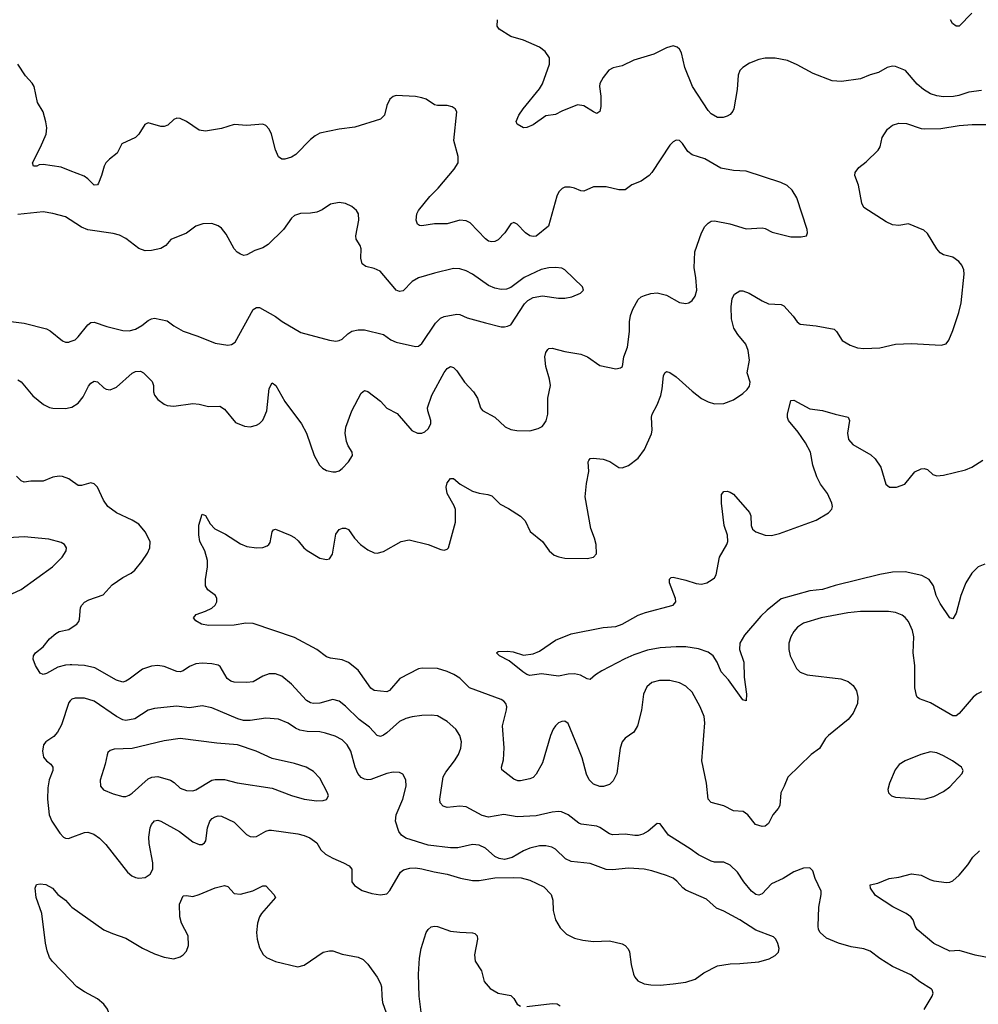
# Model space of a CAD drawing. Header units: inches. Extents: x 1308439 to 1441336, y 959892 to 1036309.
# Tile 62 of 167: x 1339682 to 1345710, y 1013200 to 1019390. Entities that reach past the tile are written whole.
import ezdxf

# ---------------------------------------------------------------- set-up
doc = ezdxf.new("R2010")
doc.units = ezdxf.units.IN
doc.header["$MEASUREMENT"] = 0
doc.layers.add('B3031', color=7, linetype='Continuous')
doc.layers.add('B3041', color=7, linetype='Continuous')

msp = doc.modelspace()

# ---------------------------------------------------------------- linework, layer by layer
at = {"layer": 'B3031', "color": 6}
for points, elevation in [([(1340000, 1018440.5), (1339943.2, 1018463.2), (1339830, 1018479.9), (1339803.6, 1018476.4), (1339789.6, 1018469.6), (1339769.6, 1018470), (1339762.2, 1018490), (1339812, 1018588), (1339847.5, 1018670), (1339852.6, 1018710), (1339847.1, 1018747.1), (1339829, 1018810), (1339793.2, 1018870), (1339772.4, 1018970), (1339760.3, 1018990), (1339717.7, 1019037.7), (1339670, 1019111)], 2900), ([(1340000, 1018130.7), (1339970, 1018149.7), (1339890, 1018171.5), (1339830, 1018181.8), (1339670, 1018164.8)], 3000), ([(1339610, 1017494), (1339710, 1017481), (1339850, 1017447.2), (1339873.6, 1017433.6), (1339950, 1017370.6), (1339970, 1017362.7), (1339990, 1017361.9), (1340000, 1017365.8)], 3000), ([(1339670, 1017125.4), (1339690, 1017112.1), (1339765, 1017025), (1339831, 1016970), (1339870, 1016951.5), (1339890, 1016947.2), (1339970, 1016944.6), (1340000, 1016950.9)], 2900), ([(1340000, 1016496.6), (1339990, 1016503.7), (1339950, 1016518.4), (1339930, 1016519.9), (1339890, 1016512.8), (1339830, 1016489.4), (1339751.5, 1016488.5), (1339710, 1016482.9), (1339691.3, 1016491.3), (1339660.9, 1016520.9)], 2900), ([(1339490, 1015715.4), (1339690, 1015807.1), (1339887.1, 1015950), (1339949.4, 1016010), (1339973.7, 1016050), (1339976.2, 1016070), (1339964.3, 1016090), (1339943.1, 1016103.1), (1339864.5, 1016124.5), (1339710, 1016138.8), (1339610, 1016132.1)], 3000), ([(1340000, 1015333.9), (1339970, 1015331.9), (1339921.5, 1015318.5), (1339850, 1015279.7), (1339830, 1015273.4), (1339810, 1015281.9), (1339781.2, 1015330), (1339766.8, 1015370), (1339768.8, 1015390), (1339780.2, 1015410), (1339830, 1015446.9), (1339870, 1015496.7), (1339910, 1015531.8), (1339930, 1015543.3), (1339990, 1015556.5), (1340000, 1015563)], 2900), ([(1340000, 1015107.5), (1339990, 1015096.3), (1339944.4, 1014955.6), (1339919.6, 1014910), (1339896.6, 1014883.4), (1339846.3, 1014850), (1339830.7, 1014830), (1339825.3, 1014790), (1339832.5, 1014752.5), (1339850.7, 1014730.7), (1339877.2, 1014710), (1339890.6, 1014690), (1339890.5, 1014670), (1339867.7, 1014610), (1339858.9, 1014561.1), (1339857.1, 1014490), (1339866.7, 1014390), (1339883.8, 1014350), (1339934.8, 1014274.8), (1339956.8, 1014250), (1339970, 1014243.3), (1339990, 1014242.2), (1340000, 1014245.9)], 3000), ([(1340000, 1013353.2), (1339888.1, 1013468.1), (1339870, 1013494.7), (1339854.9, 1013534.9), (1339843.9, 1013583.9), (1339821.8, 1013770), (1339786.4, 1013870), (1339779.1, 1013930), (1339787.9, 1013952.1), (1339810, 1013957.8), (1339846.8, 1013953.2), (1339888.4, 1013930), (1339922.2, 1013890), (1339970, 1013853.9), (1340000, 1013820.5)], 2900)]:
    msp.add_lwpolyline(points, dxfattribs=dict(at, elevation=elevation))
at = {"layer": 'B3041', "color": 6}
for points, elevation in [([(1345730, 1018944.4), (1345650, 1018934.2), (1345587.1, 1018912.9), (1345553.6, 1018906.4), (1345490, 1018905.5), (1345450, 1018912.1), (1345410, 1018924.5), (1345364.1, 1018950), (1345324.7, 1018984.7), (1345251.3, 1019071.3), (1345190, 1019096.5), (1345170, 1019097.7), (1345136.4, 1019090), (1345081.5, 1019058.5), (1345030, 1019043.1), (1344970, 1019017.2), (1344850, 1019002.1), (1344790, 1019005.9), (1344671, 1019051), (1344570, 1019106.9), (1344510, 1019133.1), (1344432, 1019148), (1344370, 1019148.5), (1344330, 1019139.4), (1344270, 1019116), (1344228.4, 1019090), (1344211, 1019070), (1344199.8, 1019040.2), (1344193.3, 1018950), (1344171.9, 1018830), (1344165.5, 1018814.5), (1344150, 1018794.2), (1344130, 1018783.4), (1344105.3, 1018774.7), (1344070, 1018775.2), (1344030, 1018798.4), (1344010, 1018819.4), (1343911.7, 1018970), (1343865.1, 1019090), (1343842.6, 1019182.6), (1343830, 1019204.1), (1343816.2, 1019216.2), (1343790, 1019225.6), (1343750, 1019213.3), (1343670, 1019173.5), (1343544.1, 1019135.9), (1343470, 1019100.3), (1343413.1, 1019086.9), (1343387.4, 1019072.6), (1343350, 1019026.3), (1343330.5, 1018989.5), (1343328, 1018970), (1343336.4, 1018910), (1343336.3, 1018843.7), (1343330, 1018812.6), (1343316.5, 1018803.5), (1343310, 1018801), (1343290, 1018809.9), (1343230, 1018847.7), (1343190, 1018854.7), (1343090, 1018815.7), (1343050, 1018794.7), (1342990, 1018785.3), (1342910, 1018728.4), (1342870, 1018712.2), (1342849.6, 1018710), (1342810, 1018733), (1342803.6, 1018750), (1342820.3, 1018790), (1342846.9, 1018830), (1342950, 1018955.9), (1342970, 1018986.6), (1343013, 1019110), (1343012.7, 1019150), (1342986.8, 1019190), (1342950, 1019218.1), (1342850, 1019261.5), (1342770, 1019285.2), (1342697.2, 1019330), (1342684.2, 1019350), (1342686, 1019390)], 2800), ([(1345670, 1019430.5), (1345590, 1019348.6), (1345570, 1019348.4), (1345546.7, 1019366.7), (1345535, 1019390)], 2700), ([(1340000, 1016950.9), (1340010, 1016952.9), (1340050, 1016978.2), (1340081.7, 1017018.3), (1340113.4, 1017086.6), (1340130, 1017104.8), (1340150, 1017116.9), (1340170, 1017113.2), (1340210, 1017075.2), (1340226.1, 1017066.1), (1340250, 1017063.3), (1340290, 1017079.3), (1340390, 1017167.2), (1340410, 1017177.6), (1340440.6, 1017180.6), (1340460.8, 1017170), (1340514.4, 1017114.4), (1340522.2, 1017090), (1340523.7, 1017050), (1340530, 1017028.3), (1340550, 1017001.6), (1340590, 1016973.5), (1340610, 1016964.8), (1340650, 1016959.3), (1340770, 1016977), (1340810, 1016973.5), (1340870, 1016958.5), (1340939.5, 1016959.5), (1340970, 1016940.9), (1341038.1, 1016858.1), (1341094.6, 1016834.6), (1341130, 1016830.4), (1341170, 1016840.6), (1341190, 1016851.6), (1341210, 1016871.9), (1341219.9, 1016890), (1341235.4, 1016930), (1341250, 1017072), (1341270, 1017106.4), (1341293, 1017090), (1341349.6, 1016990), (1341454.6, 1016850), (1341484.8, 1016790), (1341534.4, 1016650), (1341566.9, 1016590), (1341584.9, 1016570), (1341610, 1016555.6), (1341650, 1016547.2), (1341670, 1016547.3), (1341690, 1016553.5), (1341710, 1016567.5), (1341750, 1016609.3), (1341775, 1016650), (1341773.2, 1016670), (1341747.4, 1016710), (1341737, 1016737), (1341729.2, 1016790), (1341732.3, 1016827.7), (1341769.7, 1016930), (1341830, 1017042.7), (1341850, 1017059.1), (1341870, 1017052.1), (1341950.7, 1016990.7), (1341990, 1016948.1), (1342054.8, 1016914.8), (1342147.7, 1016807.7), (1342183.8, 1016790), (1342210, 1016789.6), (1342230, 1016799), (1342250, 1016816.8), (1342267.9, 1016850), (1342267.4, 1016870), (1342247.7, 1016930), (1342245.4, 1016950), (1342273.9, 1017030), (1342350, 1017170.9), (1342370, 1017197.6), (1342390, 1017209.1), (1342410, 1017202.3), (1342430, 1017183), (1342478.8, 1017110), (1342536.1, 1017050), (1342561.4, 1017010), (1342580.1, 1016950), (1342592.9, 1016932.9), (1342669.4, 1016890), (1342734.7, 1016830), (1342770, 1016813), (1342807.9, 1016807.9), (1342890, 1016806), (1342941.1, 1016818.9), (1342967.1, 1016832.9), (1342976.3, 1016843.7), (1342991.5, 1016868.5), (1343003.7, 1016910), (1343002.8, 1017010), (1343020, 1017090), (1343014.3, 1017130), (1342990.5, 1017209.5), (1342984.6, 1017270), (1342990, 1017296.5), (1343003.2, 1017316.8), (1343010, 1017323.5), (1343030, 1017325.1), (1343110, 1017302.8), (1343210, 1017288), (1343252.8, 1017270), (1343330, 1017215.5), (1343430, 1017195.8), (1343459.7, 1017200.3), (1343471.4, 1017210), (1343480.1, 1017270), (1343503.1, 1017330), (1343516.8, 1017430), (1343517, 1017490), (1343523, 1017530), (1343538.3, 1017570), (1343570.6, 1017630), (1343590, 1017647), (1343610, 1017656.7), (1343650, 1017668.6), (1343690, 1017673.3), (1343750, 1017657.2), (1343830, 1017612.9), (1343870, 1017606.6), (1343890, 1017610.7), (1343910, 1017624.7), (1343929.1, 1017650.9), (1343939.7, 1017690), (1343934.1, 1017770), (1343922.8, 1017830), (1343926.8, 1017930), (1343969.8, 1018050), (1343991, 1018089), (1344010, 1018111.4), (1344030, 1018122.9), (1344050, 1018124.7), (1344147.3, 1018107.3), (1344250, 1018075.8), (1344350, 1018081), (1344370, 1018077.5), (1344413.1, 1018053.1), (1344530, 1018025.4), (1344595.5, 1018024.5), (1344629.7, 1018030.3), (1344635.8, 1018050), (1344632.9, 1018070), (1344569.4, 1018270), (1344539.1, 1018319.1), (1344507.9, 1018348), (1344467, 1018367), (1344250, 1018437.7), (1344170, 1018440.9), (1344090, 1018455.7), (1343990, 1018514.2), (1343910, 1018539.9), (1343882.2, 1018562.2), (1343850, 1018610.8), (1343830, 1018629.8), (1343810, 1018632.7), (1343790, 1018621), (1343770, 1018601.1), (1343657.5, 1018430), (1343639, 1018410), (1343590, 1018375), (1343530, 1018352.3), (1343490, 1018321), (1343450, 1018320.4), (1343370, 1018338.3), (1343290, 1018339.1), (1343230, 1018312.2), (1343210, 1018313.7), (1343170, 1018330.9), (1343143.5, 1018336.5), (1343110, 1018336), (1343092.1, 1018327.9), (1343072.6, 1018307.4), (1343059.8, 1018280.2), (1343007.6, 1018092.4), (1342930, 1018029.1), (1342910, 1018026.2), (1342890, 1018031.3), (1342863.4, 1018050), (1342810, 1018103.9), (1342790, 1018115.4), (1342770, 1018105.8), (1342731.5, 1018050), (1342690, 1018006.6), (1342670, 1017996.3), (1342650, 1017993.6), (1342630, 1017997.8), (1342610, 1018012.5), (1342513.7, 1018113.7), (1342490, 1018126.1), (1342450, 1018128.6), (1342370, 1018105.7), (1342290, 1018107.3), (1342210, 1018094.2), (1342196, 1018096), (1342184, 1018104), (1342174.9, 1018130), (1342179.7, 1018170), (1342189.2, 1018190), (1342260.9, 1018279.1), (1342312.7, 1018330), (1342412.8, 1018450), (1342438.1, 1018490), (1342438.7, 1018530), (1342411.1, 1018630), (1342429.8, 1018810), (1342421.1, 1018830), (1342402, 1018842), (1342370, 1018850.6), (1342310, 1018849.9), (1342290, 1018854.3), (1342236.9, 1018890), (1342210, 1018899.5), (1342170, 1018906.4), (1342050, 1018914.2), (1342030, 1018907.1), (1342010, 1018889.6), (1341991.2, 1018850), (1341975.2, 1018790), (1341950, 1018763.8), (1341790, 1018714.1), (1341690, 1018702.1), (1341570, 1018677.2), (1341539.5, 1018660.5), (1341510, 1018637), (1341417.4, 1018542.6), (1341390, 1018526.4), (1341350, 1018512.7), (1341330, 1018513), (1341308.7, 1018528.7), (1341291.3, 1018571.3), (1341265.7, 1018670), (1341250, 1018701.2), (1341230, 1018724.1), (1341210, 1018732.8), (1341110, 1018724.5), (1341029.4, 1018730.6), (1340950, 1018705.7), (1340850, 1018688.3), (1340810, 1018694.6), (1340730, 1018750.6), (1340690, 1018768.2), (1340670, 1018770.7), (1340650, 1018762.7), (1340612.9, 1018727.1), (1340590, 1018718.2), (1340570, 1018717.5), (1340490, 1018741.5), (1340468.6, 1018731.4), (1340430.2, 1018670), (1340410.7, 1018649.3), (1340323.2, 1018610), (1340295, 1018550), (1340246.2, 1018513.8), (1340223.5, 1018490), (1340212.8, 1018470), (1340196.3, 1018410), (1340177.2, 1018362.8), (1340170, 1018351.1), (1340150, 1018349.9), (1340109.9, 1018390), (1340086.2, 1018406.2), (1340000, 1018440.5)], 2900), ([(1345730, 1015163.5), (1345700.9, 1015150), (1345677, 1015130), (1345590, 1015028.4), (1345570, 1015012.4), (1345550, 1015013), (1345410, 1015094.2), (1345339.9, 1015119.9), (1345325.8, 1015130), (1345320.3, 1015140.3), (1345309.9, 1015190), (1345309.7, 1015330), (1345300.9, 1015410), (1345304.7, 1015510), (1345295, 1015550), (1345270, 1015605.4), (1345250, 1015631.3), (1345230, 1015646.2), (1345190, 1015662.2), (1345146, 1015670), (1344970, 1015669.7), (1344890, 1015660.6), (1344720.9, 1015630), (1344610, 1015595.1), (1344573.8, 1015570), (1344550, 1015543.2), (1344530.1, 1015510), (1344518.9, 1015470), (1344518.7, 1015430), (1344526.2, 1015390), (1344566.5, 1015310), (1344590, 1015288.7), (1344634.6, 1015270), (1344844.9, 1015244.9), (1344892.3, 1015230), (1344923.6, 1015203.6), (1344943.9, 1015170), (1344952.6, 1015130), (1344949.5, 1015090), (1344923.4, 1015030), (1344890.6, 1014990), (1344768.2, 1014890), (1344749.4, 1014870), (1344711.2, 1014808.8), (1344658, 1014770), (1344511.9, 1014628.1), (1344489.3, 1014570), (1344467.2, 1014530), (1344461.1, 1014450), (1344451.6, 1014430), (1344417.7, 1014390), (1344390, 1014335.4), (1344370, 1014319), (1344350, 1014317.8), (1344309.2, 1014329.2), (1344259.7, 1014390), (1344231.3, 1014411.3), (1344170, 1014416.5), (1344110, 1014447.1), (1344029, 1014469), (1344010, 1014488.3), (1344000.9, 1014590), (1343971.7, 1014730), (1343989.3, 1014970), (1343985.4, 1015010), (1343960.6, 1015070), (1343910, 1015161), (1343870, 1015200.3), (1343830, 1015220.7), (1343770, 1015236), (1343704, 1015236), (1343657.2, 1015222.8), (1343624.8, 1015195.2), (1343603.8, 1015150), (1343590.9, 1015049.1), (1343565.9, 1014950), (1343542.6, 1014910), (1343488.2, 1014871.8), (1343469.6, 1014850), (1343457.6, 1014810), (1343436.6, 1014650), (1343414.7, 1014605.3), (1343390, 1014582.2), (1343351.9, 1014568.1), (1343330, 1014567.9), (1343290, 1014583.8), (1343261.8, 1014610), (1343245.6, 1014645.6), (1343219.2, 1014750), (1343190, 1014822.7), (1343130, 1014964.7), (1343110, 1014979.4), (1343090, 1014977.7), (1343070, 1014968.4), (1343050, 1014950.4), (1343036.6, 1014930), (1343019.7, 1014890), (1342970, 1014718.2), (1342930, 1014647.3), (1342910, 1014625.8), (1342890, 1014616.1), (1342830, 1014603.5), (1342814.8, 1014605.2), (1342790, 1014615.6), (1342714, 1014674), (1342711.7, 1014690), (1342723.8, 1014736.2), (1342727.8, 1014812.2), (1342718, 1014950), (1342743.2, 1015050), (1342744.1, 1015070), (1342739, 1015090), (1342726.1, 1015106.1), (1342710, 1015116.2), (1342510, 1015189.6), (1342450, 1015249.9), (1342412.4, 1015272.4), (1342370, 1015291.8), (1342310, 1015311.3), (1342212.3, 1015312.3), (1342190, 1015308.7), (1342072, 1015248), (1342007.9, 1015172.1), (1341990, 1015163.7), (1341910, 1015172.8), (1341890, 1015187.7), (1341810, 1015300.1), (1341750, 1015349.1), (1341710, 1015365.6), (1341635.6, 1015375.6), (1341610, 1015384.9), (1341549.9, 1015430), (1341410, 1015506.6), (1341150, 1015593.3), (1341103.5, 1015596.5), (1341030, 1015584.1), (1340870, 1015581), (1340824.8, 1015590), (1340789.8, 1015610), (1340774.8, 1015630), (1340791.1, 1015650), (1340849.5, 1015670.5), (1340889.4, 1015690.6), (1340910.3, 1015709.7), (1340920.5, 1015730), (1340921.9, 1015750), (1340914, 1015770), (1340865.4, 1015805.4), (1340850.4, 1015830.4), (1340850.4, 1015870), (1340863.6, 1015950), (1340862.4, 1015990), (1340845, 1016050), (1340814.8, 1016110), (1340808.2, 1016151.8), (1340808.5, 1016211.5), (1340830, 1016281.6), (1340850, 1016272.9), (1340879.3, 1016219.3), (1340907.9, 1016187.9), (1340975.4, 1016155.4), (1341070, 1016094.9), (1341110, 1016078.2), (1341170, 1016069.3), (1341210, 1016072.3), (1341238, 1016082), (1341249.4, 1016090.6), (1341256.4, 1016103.6), (1341270, 1016170.4), (1341278.2, 1016181.8), (1341290, 1016187.8), (1341382.7, 1016150), (1341410, 1016134.6), (1341433.8, 1016113.8), (1341469.2, 1016069.2), (1341490, 1016052.3), (1341570, 1016005.5), (1341610, 1015995.5), (1341630, 1015999.8), (1341649.5, 1016030.5), (1341670, 1016155.2), (1341690, 1016183.8), (1341712.5, 1016192.5), (1341730, 1016192.8), (1341750, 1016184), (1341787.8, 1016130), (1341825, 1016090), (1341870, 1016056.1), (1341910, 1016037.7), (1341930, 1016036.6), (1341970, 1016046), (1342081, 1016110), (1342130, 1016120.7), (1342250.6, 1016090.6), (1342330, 1016058.2), (1342350, 1016054.3), (1342370, 1016060.2), (1342377.4, 1016070), (1342421.7, 1016230), (1342421.4, 1016310), (1342413.1, 1016333.1), (1342370.5, 1016410), (1342362.7, 1016450), (1342370, 1016478.5), (1342390, 1016504.8), (1342410, 1016504.7), (1342451.9, 1016470), (1342530, 1016424.9), (1342570, 1016412.6), (1342625, 1016405), (1342650, 1016395.8), (1342703.1, 1016343.1), (1342756.2, 1016316.2), (1342830, 1016269.3), (1342860.2, 1016240.2), (1342892.5, 1016172.5), (1342970.1, 1016110.1), (1343011.5, 1016050), (1343042.9, 1016022.9), (1343072.1, 1016012.1), (1343110, 1016005.3), (1343250, 1016003.4), (1343290, 1016010.2), (1343308.3, 1016031.7), (1343307.1, 1016090), (1343297.3, 1016130), (1343273, 1016190), (1343238.4, 1016390), (1343245.8, 1016474.2), (1343259.7, 1016550), (1343257.2, 1016610), (1343260.6, 1016619.4), (1343269.4, 1016630.6), (1343286.9, 1016633.1), (1343350, 1016626.5), (1343392, 1016612), (1343450, 1016573.7), (1343470, 1016571.8), (1343510, 1016587.7), (1343570, 1016633.9), (1343610, 1016688.6), (1343654.1, 1016785.9), (1343658, 1016810), (1343655, 1016890), (1343659.8, 1016910), (1343691.2, 1016968.8), (1343713.8, 1017026.2), (1343722.6, 1017070), (1343729.2, 1017150.8), (1343738, 1017170), (1343750, 1017178.8), (1343770, 1017171.8), (1343810, 1017143.8), (1343910, 1017054.1), (1343970, 1017008.2), (1344010, 1016986.7), (1344050, 1016975.5), (1344110, 1016977.9), (1344170, 1016999.6), (1344230, 1017039.4), (1344255.9, 1017064.1), (1344270, 1017085.7), (1344274.2, 1017110), (1344256.9, 1017170), (1344270.7, 1017250), (1344262.5, 1017310), (1344246.9, 1017350), (1344197, 1017410), (1344171.7, 1017450), (1344158.3, 1017510), (1344155.1, 1017584.9), (1344162.1, 1017637.9), (1344176.2, 1017663.8), (1344210, 1017685.2), (1344230, 1017685.3), (1344268.3, 1017670), (1344350, 1017621.6), (1344390, 1017603), (1344470, 1017598.3), (1344486.3, 1017590), (1344545, 1017525), (1344569.8, 1017489.8), (1344590, 1017476.3), (1344690, 1017466), (1344803.5, 1017443.5), (1344818.5, 1017430), (1344854, 1017374), (1344904.4, 1017344.4), (1344950, 1017325.9), (1344990, 1017322.2), (1345090, 1017326.9), (1345190, 1017350.1), (1345290, 1017354.6), (1345476.9, 1017343.1), (1345507.3, 1017352.7), (1345525.1, 1017374.9), (1345550, 1017435.8), (1345587.2, 1017550), (1345601.1, 1017610), (1345620.9, 1017790), (1345617.9, 1017817.9), (1345606.8, 1017846.8), (1345587.4, 1017870), (1345550, 1017896.3), (1345490, 1017911.9), (1345470, 1017924), (1345448.7, 1017950), (1345390, 1018044.9), (1345366.2, 1018066.2), (1345270, 1018105.6), (1345210, 1018096.4), (1345170, 1018100.4), (1345130, 1018119.8), (1344990, 1018208.4), (1344976.8, 1018236.8), (1344956.8, 1018350), (1344934.1, 1018410), (1344936, 1018430), (1344959.1, 1018460.9), (1345004.2, 1018495.8), (1345080.3, 1018570), (1345091.7, 1018590), (1345105.4, 1018650), (1345137.8, 1018702.2), (1345170, 1018725.8), (1345210, 1018739.1), (1345257.3, 1018737.3), (1345350, 1018705.7), (1345370, 1018702.8), (1345474.2, 1018705.8), (1345590, 1018723.8), (1345670.1, 1018730.1), (1345790, 1018730.9)], 2800), ([(1340000, 1017365.8), (1340030, 1017377.3), (1340050, 1017396), (1340110, 1017471.7), (1340130, 1017486.4), (1340150, 1017489.2), (1340230, 1017461.1), (1340330, 1017436.4), (1340370, 1017433.4), (1340410, 1017444.3), (1340450, 1017467.4), (1340490, 1017498.4), (1340510, 1017509.6), (1340530, 1017512.6), (1340610, 1017496.6), (1340650, 1017464.2), (1340710, 1017431.7), (1340801.2, 1017401.2), (1340910, 1017355.7), (1340990, 1017343.7), (1341013.2, 1017346.8), (1341037.2, 1017362.8), (1341150, 1017567.7), (1341170, 1017581.2), (1341190, 1017580), (1341290, 1017524.2), (1341332.7, 1017492.7), (1341450, 1017423), (1341630, 1017374.4), (1341670, 1017369.7), (1341690, 1017372), (1341710, 1017381.3), (1341745, 1017415), (1341770, 1017431.9), (1341810, 1017440.3), (1341850, 1017439.1), (1341970, 1017411), (1342016.5, 1017376.5), (1342050, 1017361.8), (1342170, 1017334.3), (1342190, 1017338.2), (1342210, 1017353.6), (1342297.3, 1017482.7), (1342327.6, 1017512.4), (1342350, 1017523.7), (1342430, 1017537.9), (1342450, 1017535.4), (1342496.4, 1017516.4), (1342610, 1017483.9), (1342710, 1017459.6), (1342730, 1017458.7), (1342750, 1017462.3), (1342770, 1017472.3), (1342856, 1017604), (1342876.2, 1017623.8), (1342910, 1017643), (1342970, 1017654.1), (1343070, 1017639.6), (1343110, 1017638.8), (1343153.5, 1017646.5), (1343208.7, 1017670), (1343227.2, 1017690), (1343220.6, 1017710), (1343110, 1017817.1), (1343090, 1017826.8), (1343050, 1017832.3), (1343010, 1017829.6), (1342961.1, 1017818.9), (1342854.8, 1017770), (1342770, 1017705.7), (1342743.4, 1017696.6), (1342710, 1017694.5), (1342670, 1017701.2), (1342630, 1017718.2), (1342530, 1017789), (1342490, 1017810.4), (1342450, 1017823.4), (1342410, 1017824.8), (1342290, 1017797.2), (1342190, 1017767.7), (1342150, 1017743.5), (1342093.9, 1017686.1), (1342070, 1017680.6), (1342050, 1017689.3), (1342039.7, 1017699.7), (1341947.9, 1017807.9), (1341910, 1017825.1), (1341857.5, 1017837.5), (1341835.7, 1017855.7), (1341825.9, 1017890), (1341828.6, 1017950), (1341822.6, 1017970), (1341797, 1018010), (1341794.6, 1018030), (1341814.4, 1018130), (1341812.5, 1018170), (1341800.5, 1018190), (1341770, 1018215.4), (1341730, 1018234.2), (1341690, 1018240.1), (1341635.6, 1018230), (1341584.8, 1018195.2), (1341550, 1018180.1), (1341510, 1018173.1), (1341448.5, 1018171.5), (1341410, 1018158.1), (1341390, 1018141.2), (1341339.8, 1018070), (1341243.7, 1017976.3), (1341210, 1017956.5), (1341161.2, 1017938.8), (1341110, 1017911), (1341091.6, 1017908.4), (1341070, 1017914.7), (1341050, 1017927.5), (1341030, 1017948.3), (1340981.1, 1018041.1), (1340950, 1018079.6), (1340930, 1018094.8), (1340890, 1018109.5), (1340832.8, 1018107.2), (1340790, 1018091.9), (1340730, 1018048.4), (1340632.3, 1018007.7), (1340600.7, 1017970), (1340569.3, 1017950.7), (1340510, 1017938.5), (1340470, 1017937.4), (1340430, 1017950.6), (1340350, 1018013.3), (1340310, 1018035.6), (1340270, 1018045.8), (1340109.6, 1018069.6), (1340070, 1018086.3), (1340000, 1018130.7)], 3000), ([(1345750, 1015966.5), (1345709.1, 1015950), (1345668.8, 1015910), (1345630.3, 1015849.7), (1345600.6, 1015770), (1345570, 1015658.7), (1345550, 1015622), (1345530, 1015628.9), (1345470, 1015718.4), (1345444.6, 1015770), (1345428.8, 1015830), (1345401.4, 1015870), (1345355.2, 1015895.2), (1345250, 1015917.7), (1345170, 1015916.3), (1345090, 1015901.6), (1344810, 1015832.9), (1344730, 1015807.5), (1344650, 1015799.8), (1344470.8, 1015749.2), (1344381.8, 1015678.2), (1344341.2, 1015638.8), (1344239.9, 1015520.1), (1344211.2, 1015470), (1344207.8, 1015430), (1344235.3, 1015350), (1344236.8, 1015256.8), (1344252.8, 1015150), (1344250, 1015107.8), (1344230, 1015113.8), (1344138.9, 1015238.9), (1344093.6, 1015290), (1344068.4, 1015350), (1344041.6, 1015390), (1344010, 1015414.4), (1343950, 1015434.2), (1343870, 1015446), (1343810, 1015447.3), (1343710, 1015440.5), (1343630, 1015425.2), (1343543.3, 1015396.7), (1343487.5, 1015372.5), (1343343, 1015297), (1343302.8, 1015270), (1343270, 1015240.8), (1343250, 1015245.4), (1343209, 1015269), (1343170, 1015276.5), (1343130, 1015276), (1343070, 1015262.7), (1342962.8, 1015277.2), (1342890, 1015266.9), (1342870, 1015273.8), (1342846.6, 1015290), (1342759.3, 1015359.3), (1342698.9, 1015390), (1342679.5, 1015410), (1342690, 1015417.6), (1342750, 1015420.3), (1342784.5, 1015415.5), (1342850, 1015395), (1342910, 1015402.2), (1342950, 1015420.6), (1343050, 1015488.7), (1343150, 1015527.7), (1343350, 1015569.3), (1343430, 1015574.1), (1343470, 1015588.6), (1343570, 1015645.3), (1343616.2, 1015663.8), (1343790.6, 1015709.4), (1343807, 1015730), (1343806.4, 1015750), (1343767.3, 1015850), (1343768.2, 1015871.8), (1343777.8, 1015882.2), (1343790, 1015885.2), (1343870, 1015866.4), (1343934.7, 1015845.3), (1343970, 1015840.1), (1344003, 1015850), (1344035.6, 1015870), (1344050, 1015881.6), (1344060.8, 1015899.2), (1344083, 1016010), (1344129, 1016090), (1344135.2, 1016110), (1344131.8, 1016150), (1344112.3, 1016210), (1344094.5, 1016350), (1344095, 1016405), (1344110, 1016422.7), (1344130, 1016425.2), (1344150, 1016420.1), (1344170, 1016405.8), (1344271.4, 1016291.4), (1344279.7, 1016270), (1344282.3, 1016210), (1344290, 1016187.7), (1344310, 1016169.4), (1344370, 1016149.2), (1344410, 1016147.8), (1344459.9, 1016160.1), (1344690, 1016242.9), (1344767.3, 1016290), (1344787.7, 1016312.3), (1344792.4, 1016330), (1344787.9, 1016350), (1344761.1, 1016410), (1344717.7, 1016470), (1344694.8, 1016514.8), (1344668.3, 1016590), (1344654.1, 1016670), (1344622.6, 1016730), (1344576.3, 1016796.3), (1344516.2, 1016870), (1344509.2, 1016889.2), (1344509.7, 1016910), (1344530, 1016994.7), (1344550, 1016998.3), (1344650, 1016943.1), (1344730, 1016932.3), (1344810, 1016908.9), (1344891.5, 1016891.5), (1344900.6, 1016870), (1344888, 1016790), (1344893.6, 1016750), (1344919.7, 1016719.7), (1345033.7, 1016653.7), (1345061.9, 1016630), (1345095.9, 1016575.9), (1345127.3, 1016470), (1345150.8, 1016450), (1345195.6, 1016450), (1345248.5, 1016470), (1345310, 1016548.1), (1345350, 1016566.6), (1345370, 1016567.9), (1345390, 1016562.7), (1345423.5, 1016530), (1345450, 1016521.9), (1345490, 1016525.7), (1345630, 1016559.9), (1345670, 1016576.6), (1345738.9, 1016621.1)], 2700), ([(1340000, 1015563), (1340041.8, 1015590), (1340053.9, 1015606.1), (1340058.5, 1015621.5), (1340065.1, 1015694.9), (1340072.2, 1015710), (1340090, 1015728.2), (1340117.2, 1015742.8), (1340206.6, 1015773.4), (1340262.7, 1015837.3), (1340330, 1015882.2), (1340382.5, 1015910), (1340406.1, 1015930), (1340450, 1015982.5), (1340484.8, 1016035.2), (1340499.9, 1016070), (1340501.6, 1016110), (1340469.9, 1016170), (1340430, 1016217.8), (1340390, 1016242.5), (1340290, 1016289.9), (1340235.8, 1016330), (1340208.2, 1016370), (1340170.9, 1016450), (1340150, 1016471.1), (1340130, 1016477.3), (1340070, 1016460.9), (1340050, 1016461.2), (1340000, 1016496.6)], 2900), ([(1345370, 1013167.1), (1345419.9, 1013250), (1345426.6, 1013270), (1345420.6, 1013290), (1345414.6, 1013294.6), (1345341.3, 1013341.3), (1345284.7, 1013384.7), (1345170, 1013436.9), (1345090, 1013487.6), (1345030, 1013532.9), (1344990, 1013548), (1344910, 1013560.2), (1344830, 1013583.5), (1344756, 1013616), (1344714.5, 1013650), (1344705, 1013670), (1344702.9, 1013690), (1344707.4, 1013810), (1344721.8, 1013890), (1344720.7, 1013910), (1344684.5, 1013990), (1344670, 1014037.7), (1344650, 1014057), (1344610, 1014054.7), (1344550, 1014031.4), (1344482.3, 1013990), (1344410, 1013956.5), (1344350, 1013893.7), (1344330, 1013886.3), (1344310, 1013888.9), (1344283.5, 1013910), (1344235.4, 1013970), (1344195.9, 1014030), (1344150, 1014074.7), (1344110, 1014093.3), (1344050, 1014094.2), (1344030, 1014100.5), (1343950, 1014138.3), (1343897.5, 1014177.5), (1343762.5, 1014262.5), (1343710, 1014334.4), (1343690, 1014336.8), (1343632.8, 1014287.2), (1343599.8, 1014270), (1343570, 1014261.1), (1343550, 1014260.1), (1343490, 1014269.7), (1343410, 1014265.4), (1343390, 1014270.8), (1343330.8, 1014310.8), (1343310, 1014319.9), (1343212, 1014332), (1343197.4, 1014337.4), (1343130, 1014390.2), (1343088.7, 1014408.7), (1343070, 1014411.7), (1343030, 1014408.5), (1342930, 1014385.4), (1342810, 1014379), (1342727.2, 1014392.8), (1342630, 1014375.7), (1342590, 1014386.9), (1342490, 1014441.6), (1342450, 1014445.1), (1342370, 1014437.9), (1342345, 1014445), (1342326.5, 1014466.5), (1342323.5, 1014490), (1342345.4, 1014630), (1342360.4, 1014659.6), (1342416.2, 1014730), (1342440.6, 1014770), (1342455.6, 1014810), (1342459.9, 1014850), (1342449.9, 1014890), (1342424, 1014930), (1342370, 1014977.2), (1342310, 1015012.5), (1342270, 1015018.3), (1342210, 1015016), (1342150, 1015007.7), (1342110, 1014996.6), (1342070, 1014977.9), (1341990, 1014906.5), (1341970, 1014891.3), (1341950, 1014883.4), (1341930, 1014889.2), (1341881, 1014941), (1341815.6, 1014990), (1341730, 1015074.9), (1341690, 1015105.9), (1341650, 1015115.4), (1341570, 1015093.3), (1341530, 1015091.3), (1341510, 1015095.4), (1341485.1, 1015110), (1341390, 1015213), (1341330, 1015263.1), (1341290, 1015276.6), (1341250, 1015276.9), (1341210, 1015262.7), (1341150, 1015227.4), (1341110, 1015222), (1341030, 1015225.9), (1341010, 1015231.6), (1340987.2, 1015247.2), (1340942.6, 1015322.6), (1340930, 1015331.5), (1340890, 1015339.3), (1340830, 1015344.1), (1340790, 1015339.6), (1340750, 1015323.5), (1340710, 1015296.5), (1340690, 1015289.5), (1340670, 1015292), (1340590, 1015324.2), (1340550, 1015328.8), (1340510, 1015324.7), (1340453.5, 1015306.5), (1340370, 1015243), (1340350, 1015231), (1340330, 1015225.9), (1340290, 1015237.5), (1340154.8, 1015314.8), (1340090, 1015329.2), (1340010, 1015334.6), (1340000, 1015333.9)], 2900), ([(1340000, 1014245.9), (1340090, 1014280.1), (1340110, 1014281.4), (1340148.3, 1014268.3), (1340183.3, 1014243.3), (1340224.3, 1014204.3), (1340360.6, 1014030), (1340387.9, 1014007.9), (1340410, 1013997.8), (1340430, 1013992.8), (1340470, 1013996.5), (1340501.5, 1014018.5), (1340519, 1014050), (1340520, 1014090), (1340495.1, 1014210), (1340493.4, 1014250), (1340502.1, 1014310), (1340510.2, 1014329.8), (1340530, 1014352.8), (1340550, 1014357), (1340570, 1014350.1), (1340686.7, 1014286.7), (1340770, 1014220.2), (1340810, 1014203.5), (1340830, 1014204), (1340844.7, 1014215.3), (1340852.1, 1014227.9), (1340862.7, 1014310), (1340877.6, 1014350), (1340892.6, 1014367.4), (1340910, 1014378.6), (1340930, 1014384.1), (1340950, 1014381.4), (1341030, 1014343.8), (1341107.7, 1014267.7), (1341130, 1014254.8), (1341150, 1014251.7), (1341170, 1014254.6), (1341230, 1014287.9), (1341250, 1014294.4), (1341265.9, 1014294.1), (1341430, 1014271.3), (1341470, 1014261), (1341505.7, 1014245.7), (1341550, 1014215.2), (1341576.3, 1014170), (1341604, 1014144), (1341650, 1014117.7), (1341718.3, 1014090), (1341753.8, 1014070), (1341769.4, 1014049.4), (1341770.1, 1013970.1), (1341786.3, 1013946.3), (1341835.7, 1013915.7), (1341896.3, 1013896.3), (1341951.6, 1013888.4), (1341990, 1013894.3), (1342010, 1013915.6), (1342075.6, 1014030), (1342094.3, 1014045.7), (1342135, 1014055), (1342170, 1014056.9), (1342210, 1014051.9), (1342287.9, 1014032.1), (1342370, 1014018.2), (1342452.9, 1013992.9), (1342530, 1013978.1), (1342570, 1013978.1), (1342670, 1013995.3), (1342790, 1013997.4), (1342834.6, 1013994.6), (1342890, 1013979.7), (1342977.8, 1013937.8), (1343022.9, 1013890), (1343034.9, 1013854.9), (1343035.7, 1013790), (1343050.8, 1013730.8), (1343080.1, 1013680.1), (1343120.9, 1013640.9), (1343170, 1013616), (1343222.1, 1013602.1), (1343290, 1013594.7), (1343390, 1013599.2), (1343470, 1013579.7), (1343489.5, 1013569.5), (1343508.6, 1013548.6), (1343515.5, 1013530), (1343526.8, 1013450), (1343541, 1013390), (1343549.4, 1013369.4), (1343568.1, 1013348.1), (1343608.7, 1013328.7), (1343650, 1013321.1), (1343710, 1013319), (1343790, 1013328.7), (1343870, 1013339.4), (1343930, 1013357), (1343982.9, 1013397.1), (1344070, 1013441.6), (1344150, 1013454.2), (1344210, 1013455.2), (1344330, 1013466.5), (1344394.4, 1013485.6), (1344433.1, 1013506.9), (1344452.3, 1013527.7), (1344457.7, 1013550), (1344450, 1013582.2), (1344435.7, 1013610), (1344422.7, 1013622.7), (1344310, 1013666), (1344210, 1013731.3), (1344110, 1013785), (1344064.3, 1013804.3), (1343999.6, 1013859.6), (1343870, 1013917.8), (1343851.8, 1013931.8), (1343814.1, 1013974.1), (1343790, 1013991.8), (1343750, 1014009.2), (1343657.7, 1014037.7), (1343608.3, 1014048.3), (1343510, 1014055.3), (1343410, 1014045.8), (1343370, 1014046.7), (1343270, 1014083.9), (1343150, 1014097.2), (1343114.4, 1014114.4), (1343050, 1014174.8), (1343027.4, 1014187.4), (1342990, 1014196.7), (1342950, 1014195), (1342890, 1014181.1), (1342850, 1014164.6), (1342778, 1014122), (1342730, 1014110.8), (1342696.1, 1014116.1), (1342670, 1014128.5), (1342610, 1014180.9), (1342570, 1014200.8), (1342530, 1014204.4), (1342436.5, 1014183.5), (1342390, 1014183.5), (1342250, 1014199.2), (1342110, 1014243.3), (1342082.5, 1014262.5), (1342065.1, 1014285.1), (1342045.2, 1014350), (1342048.1, 1014390), (1342090.2, 1014490), (1342111.4, 1014570), (1342109.1, 1014610), (1342090, 1014645.9), (1342070, 1014656.9), (1342030, 1014659.6), (1341990, 1014650.2), (1341890, 1014612.4), (1341870, 1014609.9), (1341850, 1014614.4), (1341830, 1014626.2), (1341808.1, 1014650), (1341790.3, 1014690.3), (1341764.7, 1014790), (1341741.9, 1014830), (1341710, 1014861.7), (1341666.1, 1014886.1), (1341605.2, 1014905.2), (1341570, 1014911.9), (1341490, 1014915), (1341443.7, 1014923.7), (1341416, 1014936), (1341370, 1014967), (1341310, 1014991.7), (1341230, 1014998.9), (1341130, 1014984.7), (1341090, 1014984), (1341054.3, 1014994.3), (1340890, 1015063.7), (1340830, 1015076.6), (1340750, 1015063.5), (1340666.9, 1015073.1), (1340530, 1015060.3), (1340490, 1015048), (1340405, 1014995), (1340350, 1014983.4), (1340330, 1014987), (1340290, 1015008.1), (1340150, 1015106.2), (1340090, 1015123.7), (1340030, 1015125.2), (1340010, 1015118.7), (1340000, 1015107.5)], 3000), ([(1345810, 1013484.5), (1345690, 1013507.8), (1345590, 1013538.1), (1345530, 1013532.8), (1345430, 1013582.3), (1345325.1, 1013670), (1345313.1, 1013690), (1345299.7, 1013730), (1345285.2, 1013750), (1345255.4, 1013770), (1345171.7, 1013811.7), (1345063.6, 1013883.6), (1345031.7, 1013930), (1345029.1, 1013950.9), (1345078.3, 1013961.7), (1345149.9, 1013990.1), (1345210, 1013999.1), (1345290, 1014020.8), (1345350, 1014012.1), (1345404.6, 1013984.6), (1345430, 1013976.7), (1345510, 1013964.8), (1345530, 1013966.6), (1345550, 1013975.5), (1345590, 1014012.4), (1345644, 1014076), (1345676, 1014124), (1345716.6, 1014163.4)], 2800), ([(1340000, 1013820.5), (1340010, 1013809.3), (1340210, 1013668.3), (1340264.5, 1013644.5), (1340350, 1013616), (1340453.4, 1013553.4), (1340530, 1013516.5), (1340590, 1013495), (1340650, 1013486), (1340690, 1013497.6), (1340710, 1013511.5), (1340730, 1013534.5), (1340743.5, 1013570), (1340741.1, 1013630), (1340698.6, 1013710), (1340689.1, 1013750), (1340686.5, 1013830), (1340710, 1013881.7), (1340730, 1013883.6), (1340770, 1013876.8), (1340810, 1013889.2), (1340910, 1013932.8), (1340970, 1013945.7), (1340990, 1013939.4), (1341030, 1013896.8), (1341070, 1013891), (1341148.1, 1013911.9), (1341210, 1013944.2), (1341230, 1013944.6), (1341280.5, 1013890), (1341290.1, 1013870), (1341203.2, 1013770), (1341190, 1013749), (1341176.7, 1013710), (1341170.6, 1013650.6), (1341174.8, 1013610), (1341190, 1013554.6), (1341213.5, 1013513.5), (1341234.7, 1013494.7), (1341290, 1013468.8), (1341430, 1013435.3), (1341470, 1013445.7), (1341590, 1013527), (1341630, 1013535.7), (1341650, 1013534.7), (1341710, 1013515.5), (1341810, 1013495.1), (1341841.6, 1013481.6), (1341871.9, 1013451.9), (1341929.3, 1013369.3), (1341951.3, 1013330), (1341957.2, 1013310), (1341958, 1013250), (1341963.9, 1013210), (1342016.9, 1013056.9)], 2900), ([(1342206.8, 1013150), (1342194.6, 1013250), (1342190.4, 1013390), (1342196.2, 1013490), (1342206.5, 1013550), (1342238.4, 1013650), (1342250, 1013670.6), (1342270, 1013685.8), (1342290, 1013691), (1342310, 1013689.2), (1342390, 1013660.3), (1342450, 1013652.6), (1342529.5, 1013649.5), (1342544.4, 1013644.4), (1342558, 1013630), (1342560.7, 1013610), (1342540.7, 1013510), (1342545.7, 1013470), (1342585.1, 1013410), (1342602.5, 1013342.5), (1342639.6, 1013299.6), (1342690, 1013268.8), (1342770, 1013254), (1342790, 1013235), (1342810, 1013200.8), (1342830, 1013187.5)], 2900), ([(1340000, 1012907.5), (1340010, 1012908.9), (1340070, 1012935.3), (1340221.2, 1013030), (1340250, 1013059.6), (1340256.7, 1013090), (1340249.5, 1013130), (1340233.5, 1013170), (1340210, 1013201), (1340170, 1013234.5), (1340090, 1013277.1), (1340042, 1013310), (1340000, 1013353.2)], 2900), ([(1342870, 1013186.1), (1343030, 1013205.4), (1343061.5, 1013201.5), (1343079.6, 1013190)], 2900)]:
    msp.add_lwpolyline(points, dxfattribs=dict(at, elevation=elevation))
for points, elevation in [([(1340690, 1014870.3), (1340590, 1014856.2), (1340390, 1014808.3), (1340275.8, 1014804.2), (1340250, 1014796.2), (1340237, 1014783), (1340231, 1014769), (1340218.5, 1014710), (1340188, 1014608), (1340190.1, 1014570.1), (1340208.3, 1014548.3), (1340270, 1014521.9), (1340330, 1014506.2), (1340350, 1014506.9), (1340370, 1014513.9), (1340390, 1014527.4), (1340490, 1014616.2), (1340512.2, 1014627.8), (1340550, 1014632.1), (1340630, 1014608.7), (1340653.9, 1014593.9), (1340690, 1014559.1), (1340730, 1014544.1), (1340770, 1014542.6), (1340790, 1014547), (1340890, 1014608), (1340910, 1014612.3), (1340970, 1014612.1), (1341050, 1014592.9), (1341270, 1014558.1), (1341390, 1014512.6), (1341469.9, 1014490.1), (1341550, 1014478.8), (1341590, 1014481.2), (1341610, 1014487.5), (1341624.5, 1014510), (1341618.2, 1014530), (1341570, 1014622.1), (1341530, 1014663.9), (1341483.1, 1014690), (1341410, 1014712.5), (1341270, 1014744.7), (1341169.1, 1014790), (1341050.6, 1014830.6), (1340921.6, 1014841.6)], 3100), ([(1345410, 1014787.3), (1345347.4, 1014770), (1345248.8, 1014730), (1345212.4, 1014707.6), (1345186.1, 1014673.9), (1345152.2, 1014590), (1345140.2, 1014550), (1345144, 1014530), (1345163.7, 1014510), (1345190, 1014502.6), (1345370, 1014488.6), (1345430, 1014506.9), (1345490, 1014537.3), (1345530, 1014566.1), (1345607.7, 1014650), (1345615.3, 1014670), (1345604, 1014690), (1345547.4, 1014730), (1345490, 1014761.7), (1345450, 1014780.1)], 2900)]:
    msp.add_lwpolyline(points, close=True, dxfattribs=dict(at, elevation=elevation))

doc.saveas('drawing.dxf')
